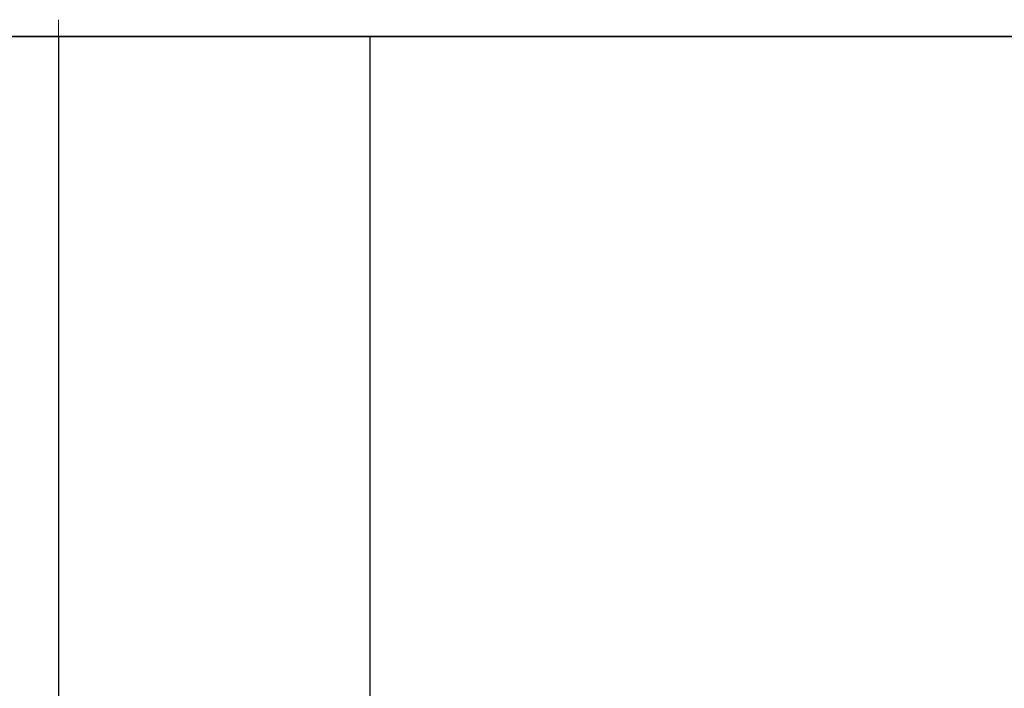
# Model space of a CAD drawing. Header units: metres. Extents: x 397.7 to 427.5, y 12.7 to 28.4.
# Tile 89 of 133: x 407.427 to 407.743, y 27.44 to 27.655. Entities that reach past the tile are written whole.
import ezdxf

# ---------------------------------------------------------------- set-up
doc = ezdxf.new("R2010")
doc.units = ezdxf.units.M
doc.layers.add('01_SUELOS', color=7, linetype='Continuous', lineweight=25, true_color=0x007f00)
doc.layers.add('A-WALL-____-MCUT', color=7, linetype='Continuous', lineweight=25)
doc.layers.add('A-WALL-____-OTLN', color=7, linetype='Continuous', lineweight=25)

# ---------------------------------------------------------------- blocks, each defined once
blk = doc.blocks.new('Family - Evans P4-154126-07_ENLLUMENAT_P4')
at = {"layer": 'A-WALL-____-MCUT', "color": 253, "true_color": 0xaaaaaa}
for p, q in [((1.72, 0.1), (0, 0.1)), ((0, 0.1), (0, 0)), ((0, 0), (1.72, 0))]:
    blk.add_line(p, q, dxfattribs=at)
at = {"layer": 'A-WALL-____-OTLN', "color": 253, "true_color": 0xaaaaaa}
for p, q in [((1.72, 0.1), (0, 0.1)), ((0, 0.1), (0, 0)), ((0, 0), (1.72, 0))]:
    blk.add_line(p, q, dxfattribs=at)
at = {"layer": 'A-WALL-____-OTLN', "color": 253, "lineweight": 18, "true_color": 0xaaaaaa}
blk.add_line((-0.0054, 0), (1.72, 0), dxfattribs=at)
blk = doc.blocks.new('Family - Evans P4-154428-07_ENLLUMENAT_P4')
at = {"layer": 'A-WALL-____-MCUT', "color": 253, "true_color": 0xaaaaaa}
blk.add_line((0, 0), (2.84, 0), dxfattribs=at)
at = {"layer": 'A-WALL-____-OTLN', "color": 253, "lineweight": 18, "true_color": 0xaaaaaa}
blk.add_line((-0.04813, 0), (2.84313, 0), dxfattribs=at)
at = {"layer": 'A-WALL-____-OTLN', "color": 253, "true_color": 0xaaaaaa}
blk.add_line((0, 0), (2.84, 0), dxfattribs=at)
blk = doc.blocks.new('Family - LONDR55-XX_ZZ-ARQ-CAA-M3D-Londres55-154484-07_ENLLUMENAT_P4')
at = {"layer": '01_SUELOS', "color": 9, "true_color": 0xaad4aa}
for p, q in [((10.69176, 14.53885), (7.70176, 14.53885)), ((7.70176, 14.53885), (10.69176, 14.53885))]:
    blk.add_line(p, q, dxfattribs=at)
blk = doc.blocks.new('LONDR55-XX_ZZ-ARQ-CAA-M3D-Londres55_ifc-1-07_ENLLUMENAT_P4')
at = {"layer": '01_SUELOS', "color": 253, "lineweight": 18, "true_color": 0xaaaaaa}
blk.add_blockref('Family - LONDR55-XX_ZZ-ARQ-CAA-M3D-Londres55-154484-07_ENLLUMENAT_P4', (398.29523, 13.11061), dxfattribs=at)
at = {"layer": 'A-WALL-____-OTLN', "color": 253, "lineweight": 18, "true_color": 0xaaaaaa}
blk.add_blockref('Family - Evans P4-154428-07_ENLLUMENAT_P4', (406.04698, 27.64946), dxfattribs=at)
at = {"layer": 'A-WALL-____-OTLN', "color": 253, "lineweight": 18, "true_color": 0xaaaaaa, "rotation": 270}
blk.add_blockref('Family - Evans P4-154126-07_ENLLUMENAT_P4', (407.43973, 27.64946), dxfattribs=at)

msp = doc.modelspace()

# ---------------------------------------------------------------- block references
at = {"lineweight": 5}
msp.add_blockref('LONDR55-XX_ZZ-ARQ-CAA-M3D-Londres55_ifc-1-07_ENLLUMENAT_P4', (0, 0), dxfattribs=at)

doc.saveas('drawing.dxf')
